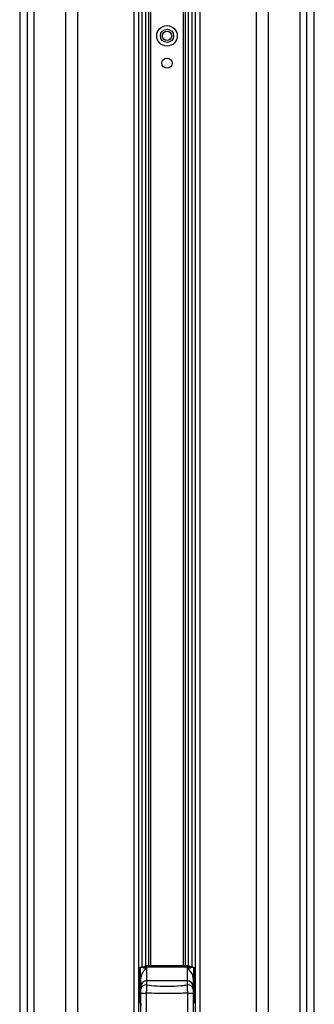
# Model space of a CAD drawing. Header units: millimetres. Extents: x 20 to 26059, y 28 to 17777.
# Tile 62 of 72: x 22430 to 22689, y 2910 to 3777. Entities that reach past the tile are written whole.
import ezdxf

# ---------------------------------------------------------------- set-up
doc = ezdxf.new("R2010")
doc.units = ezdxf.units.MM
doc.header["$LTSCALE"] = 2

msp = doc.modelspace()

# ---------------------------------------------------------------- linework, layer by layer
at = {"color": 7, "linetype": 'Continuous', "lineweight": 25}
for p, q in [((22429.93, 6725.12), (22429.93, 2354.33)), ((22689.06, 2354.33), (22689.06, 6725.11)), ((22534.86, 2354.33), (22534.86, 5953.69)), ((22584.14, 5953.53), (22584.14, 2354.33)), ((22534.9, 2926.33), (22534.9, 2940.83)), ((22538.62, 2941.83), (22535.9, 2941.83)), ((22538.62, 2941.8), (22539.09, 2941.78)), ((22541.75, 2943.33), (22541.5, 2942.88)), ((22541.5, 2942.88), (22541.5, 2942.36)), ((22541.5, 2942.36), (22541.5, 2930.15)), ((22577.5, 2942.36), (22541.5, 2942.36)), ((22577.25, 2943.33), (22541.75, 2943.33)), ((22577.5, 2942.88), (22577.25, 2943.33)), ((22577.5, 2942.36), (22577.5, 2942.88)), ((22577.5, 2930.15), (22577.5, 2942.36)), ((22579.9, 2941.78), (22580.37, 2941.8)), ((22583.1, 2941.83), (22580.37, 2941.83)), ((22584.1, 2940.83), (22584.1, 2911.83)), ((22534.9, 2938.33), (22534.86, 2938.33)), ((22536.5, 2925.45), (22536.5, 2932.35)), ((22582.5, 2932.35), (22582.5, 2925.45)), ((22584.14, 2938.33), (22584.1, 2938.33)), ((22534.9, 2911.83), (22534.9, 2926.33)), ((22536.5, 2923), (22536.5, 2925.45)), ((22541.5, 2930.15), (22541.5, 2926.58)), ((22577.5, 2930.15), (22541.5, 2930.15)), ((22577.5, 2926.58), (22577.5, 2930.15)), ((22582.5, 2925.45), (22582.5, 2923)), ((22534.86, 2914.33), (22534.9, 2914.33)), ((22536.5, 2919.41), (22541.27, 2919.41)), ((22536.5, 2510.33), (22536.5, 2919.41)), ((22541.27, 2919.41), (22541.27, 2510.33)), ((22577.72, 2919.41), (22582.5, 2919.41)), ((22577.72, 2510.33), (22577.72, 2919.41)), ((22582.5, 2919.41), (22582.5, 2510.33)), ((22584.1, 2914.33), (22584.14, 2914.33)), ((22535.9, 2910.83), (22536.5, 2910.83)), ((22582.5, 2910.83), (22583.1, 2910.83))]:
    msp.add_line(p, q, dxfattribs=at)
at = {"color": 8, "linetype": 'Continuous', "lineweight": 25}
for p, q in [((22429.94, 6725.12), (22429.94, 2354.33)), ((22436.74, 2354.33), (22436.74, 6722.87)), ((22442.21, 6722.58), (22442.21, 2354.33)), ((22470.46, 2354.33), (22470.46, 6720.58)), ((22638.33, 2354.33), (22638.33, 6720.07)), ((22648.53, 6720.58), (22648.53, 2354.33)), ((22676.78, 2354.33), (22676.78, 6722.58)), ((22682.25, 6722.87), (22682.25, 2354.33)), ((22689.05, 2354.33), (22689.05, 6725.11)), ((22480.66, 6669.24), (22480.66, 2354.33)), ((22530.57, 2354.33), (22530.57, 5958.52)), ((22588.43, 5958.64), (22588.43, 2354.33)), ((22537.78, 2941.83), (22537.78, 5951.11)), ((22540.61, 5949.18), (22540.61, 2943.16)), ((22578.38, 2943.16), (22578.38, 5949.16)), ((22581.21, 5951.12), (22581.21, 2941.83)), ((22543.61, 2943.33), (22543.61, 5947.51)), ((22545.02, 5946.84), (22545.02, 2943.33)), ((22573.97, 2943.33), (22573.97, 5946.81)), ((22575.38, 5947.52), (22575.38, 2943.33)), ((22535.9, 2941.83), (22535.9, 2926.33)), ((22583.1, 2910.83), (22583.1, 2941.83)), ((22535.9, 2926.33), (22535.9, 2910.83)), ((22536.48, 2910.83), (22536.48, 2908.26))]:
    msp.add_line(p, q, dxfattribs=at)
at = {"color": 7, "linetype": 'Continuous', "lineweight": 25}
for centre, radius in [((22559.5, 3762.33), 9), ((22559.5, 3762.33), 5.83), ((22559.5, 3762.33), 4.13), ((22559.5, 3738.33), 4.5)]:
    msp.add_circle(centre, radius, dxfattribs=at)
for centre, radius, start, end in [((22535.9, 2940.83), 1, 90, 180), ((22541.49, 2937.79), 5.09, 89.9128, 127.76482), ((22541.49, 2937.11), 5.25, 89.92341, 117.20357), ((22577.5, 2937.79), 5.09, 52.23518, 90.0872), ((22577.5, 2937.11), 5.25, 62.79643, 90.07659), ((22583.1, 2940.83), 1, 0, 90), ((22541.35, 2925.3), 4.86, 88.27953, 178.16942), ((22540.89, 2922.15), 4.47, 82.18873, 169.06833), ((22577.64, 2925.3), 4.86, 1.83058, 91.72047), ((22578.1, 2922.15), 4.47, 10.93167, 97.81127), ((22535.9, 2911.83), 1, 180, 270), ((22583.1, 2911.83), 1, 270, 0)]:
    msp.add_arc(centre, radius, start, end, dxfattribs=at)
for points, knots in [([(22539.09, 2941.78), (22539.26, 2941.75), (22539.74, 2941.66), (22540.4, 2941.39), (22540.92, 2941.02), (22540.75, 2940.49), (22539.33, 2939.39), (22537.78, 2937.3), (22536.65, 2934.6), (22536.54, 2932.94), (22536.5, 2932.35)], [0, 0, 0, 0, 0.063468, 0.17911, 0.24046, 0.286319, 0.423944, 0.697462, 0.893559, 1, 1, 1, 1]), ([(22541.74, 2943.32), (22541.23, 2943.28), (22540.18, 2943.18), (22538.89, 2942.62), (22538.34, 2942.01), (22538.18, 2941.83)], [0, 0, 0, 0, 0.392276, 0.814931, 1, 1, 1, 1]), ([(22580.84, 2941.83), (22580.71, 2941.97), (22580.2, 2942.57), (22578.99, 2943.08), (22577.84, 2943.37), (22577.31, 2943.31), (22577.24, 2943.3)], [0, 0, 0, 0, 0.143256, 0.580177, 0.944742, 1, 1, 1, 1]), ([(22582.5, 2932.35), (22582.48, 2932.68), (22582.42, 2934.12), (22581.51, 2936.86), (22579.89, 2939.07), (22578.59, 2940.27), (22578.08, 2940.78), (22578.24, 2941.28), (22579.09, 2941.61), (22579.68, 2941.74), (22579.9, 2941.78)], [0, 0, 0, 0, 0.06044, 0.25879, 0.55489, 0.670573, 0.731945, 0.77782, 0.915494, 1, 1, 1, 1]), ([(22536.5, 2919.41), (22536.5, 2920.07), (22536.5, 2921.3), (22536.5, 2922.45), (22536.5, 2922.92), (22536.5, 2923)], [0, 0, 0, 0, 0.496946, 0.919013, 1, 1, 1, 1]), ([(22541.5, 2926.58), (22541.49, 2926.43), (22541.45, 2925.48), (22541.36, 2923.18), (22541.3, 2920.73), (22541.27, 2919.41)], [0, 0, 0, 0, 0.080964, 0.502945, 1, 1, 1, 1]), ([(22541.5, 2926.58), (22544.61, 2926.24), (22550.87, 2925.56), (22561.08, 2925.25), (22569.99, 2925.73), (22575.66, 2926.37), (22577.5, 2926.58)], [0, 0, 0, 0, 0.261251, 0.524518, 0.84544, 1, 1, 1, 1]), ([(22577.72, 2919.41), (22577.69, 2920.73), (22577.63, 2923.18), (22577.55, 2925.48), (22577.5, 2926.43), (22577.5, 2926.58)], [0, 0, 0, 0, 0.497055, 0.919036, 1, 1, 1, 1]), ([(22582.5, 2923), (22582.5, 2922.92), (22582.5, 2922.45), (22582.5, 2921.3), (22582.5, 2920.07), (22582.5, 2919.41)], [0, 0, 0, 0, 0.080987, 0.503054, 1, 1, 1, 1]), ([(22577.72, 2919.41), (22575.91, 2919.33), (22570, 2919.09), (22557.84, 2918.83), (22547.5, 2919.19), (22541.27, 2919.41)], [0, 0, 0, 0, 0.149319, 0.486813, 1, 1, 1, 1])]:
    msp.add_open_spline(points, degree=3, knots=knots, dxfattribs=at)

doc.saveas('drawing.dxf')
